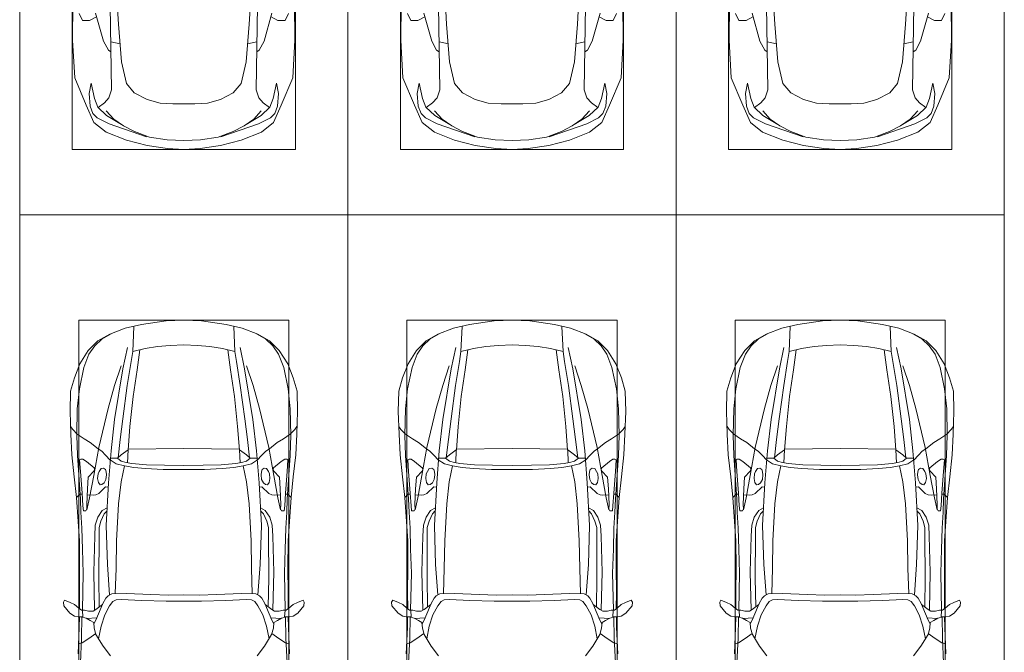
# Model space of a CAD drawing. Header units: millimetres. Extents: x -32229 to 291619, y -13689 to 125138.
# Tile 66 of 256: x -12665 to -5165, y 101019 to 105838. Entities that reach past the tile are written whole.
import ezdxf

# ---------------------------------------------------------------- set-up
doc = ezdxf.new("R2010")
doc.units = ezdxf.units.MM
doc.layers.add('A-DETL-GENF-OTLN', color=7, linetype='Continuous', lineweight=18)
doc.layers.add('C-PRKG-____-OTLN', color=7, linetype='Continuous', lineweight=18)

# ---------------------------------------------------------------- blocks, each defined once
blk = doc.blocks.new('АР_Машиноместо - 5300x2500_С-V37--02 ЭМ')
at = {"layer": 'A-DETL-GENF-OTLN', "color": 253, "lineweight": 13, "true_color": 0xaaaaaa}
for p, q in [((731.2, -3507.6), (752.2, -3845.6)), ((1768.8, -3507.6), (1747.8, -3845.6)), ((403.4, -3968), (405.6, -3688.5)), ((689.3, -3705.5), (699.7, -4345.5)), ((1810.7, -3705.5), (1800.3, -4345.5)), ((2096.6, -3968), (2094.4, -3688.5)), ((453.1, -3766.3), (478.4, -3819.3)), ((478.4, -3819.3), (532.5, -3818.1)), ((532.5, -3818.1), (585.5, -3790.5)), ((578.7, -3762.9), (638.7, -3975.4)), ((1921.3, -3762.9), (1861.3, -3975.4)), ((1967.5, -3818.1), (1914.5, -3790.5)), ((2021.6, -3819.3), (1967.5, -3818.1)), ((2046.9, -3766.3), (2021.6, -3819.3)), ((752.2, -3845.6), (774.4, -4132.9)), ((1747.8, -3845.6), (1725.6, -4132.9)), ((419.6, -4254.2), (403.4, -3968)), ((2080.4, -4254.2), (2096.6, -3968)), ((638.7, -3975.4), (675.2, -4045.5)), ((675.2, -4045.5), (694.6, -4057.6)), ((1824.8, -4045.5), (1805.4, -4057.6)), ((1861.3, -3975.4), (1824.8, -4045.5)), ((774.4, -4132.9), (812.5, -4298.9)), ((1725.6, -4132.9), (1687.5, -4298.9)), ((507.1, -4462.6), (419.6, -4254.2)), ((1992.9, -4462.6), (2080.4, -4254.2)), ((543.7, -4295.1), (528.4, -4374.7)), ((569.5, -4413.1), (543.7, -4295.1)), ((699.7, -4345.5), (679.6, -4406.3)), ((812.5, -4298.9), (872.7, -4370.2)), ((1687.5, -4298.9), (1627.3, -4370.2)), ((1800.3, -4345.5), (1820.4, -4406.3)), ((1930.5, -4413.1), (1956.3, -4295.1)), ((1956.3, -4295.1), (1971.6, -4374.7)), ((528.4, -4374.7), (536.4, -4471.4)), ((594.6, -4479.3), (569.5, -4413.1)), ((679.6, -4406.3), (645, -4445.5)), ((872.7, -4370.2), (970.5, -4419.3)), ((970.5, -4419.3), (1069.6, -4447.3)), ((1529.5, -4419.3), (1430.4, -4447.3)), ((1627.3, -4370.2), (1529.5, -4419.3)), ((1820.4, -4406.3), (1855, -4445.5)), ((1905.4, -4479.3), (1930.5, -4413.1)), ((1971.6, -4374.7), (1963.6, -4471.4)), ((565.9, -4595.1), (507.1, -4462.6)), ((536.4, -4471.4), (557.5, -4525.7)), ((661.8, -4543.1), (594.6, -4479.3)), ((645, -4445.5), (597.3, -4481.4)), ((1069.6, -4447.3), (1167.1, -4453.2)), ((1167.1, -4453.2), (1250, -4453.9)), ((1332.9, -4453.2), (1250, -4453.9)), ((1430.4, -4447.3), (1332.9, -4453.2)), ((1838.2, -4543.1), (1905.4, -4479.3)), ((1855, -4445.5), (1902.7, -4481.4)), ((1934.1, -4595.1), (1992.9, -4462.6)), ((1963.6, -4471.4), (1942.5, -4525.7)), ((557.5, -4525.7), (590.7, -4560.1)), ((590.7, -4560.1), (680.7, -4606.5)), ((717.1, -4568.9), (659.6, -4505.3)), ((788.5, -4617.7), (661.8, -4543.1)), ((791.3, -4619.7), (717.1, -4568.9)), ((1708.7, -4619.7), (1782.9, -4568.9)), ((1711.5, -4617.7), (1838.2, -4543.1)), ((1782.9, -4568.9), (1840.4, -4505.3)), ((1909.3, -4560.1), (1819.3, -4606.5)), ((1942.5, -4525.7), (1909.3, -4560.1)), ((659.1, -4669.9), (565.9, -4595.1)), ((680.7, -4606.5), (967, -4703.6)), ((873.9, -4665.1), (791.3, -4619.7)), ((1819.3, -4606.5), (1533, -4703.6)), ((1626.1, -4665.1), (1708.7, -4619.7)), ((1840.9, -4669.9), (1934.1, -4595.1)), ((812.7, -4729.4), (659.1, -4669.9)), ((988.2, -4706.7), (873.9, -4665.1)), ((1122.2, -4726.4), (988.2, -4706.7)), ((1377.8, -4726.4), (1511.8, -4706.7)), ((1511.8, -4706.7), (1626.1, -4665.1)), ((1687.3, -4729.4), (1840.9, -4669.9)), ((970.2, -4771.8), (812.7, -4729.4)), ((1126.4, -4794.1), (970.2, -4771.8)), ((1250, -4731.7), (1122.2, -4726.4)), ((1250, -4800), (1126.4, -4794.1)), ((1250, -4731.7), (1377.8, -4726.4)), ((1250, -4800), (1373.6, -4794.1)), ((1373.6, -4794.1), (1529.8, -4771.8)), ((1529.8, -4771.8), (1687.3, -4729.4))]:
    blk.add_line(p, q, dxfattribs=at)
at = {"layer": 'A-DETL-GENF-OTLN', "color": 254, "lineweight": 13, "true_color": 0xd4d4d4}
for p, q in [((694.6, -3980.4), (765.1, -3996.8)), ((1805.4, -3980.4), (1734.9, -3996.8))]:
    blk.add_line(p, q, dxfattribs=at)
at = {"layer": 'C-PRKG-____-OTLN', "color": 253, "lineweight": 13, "true_color": 0xaaaaaa}
for p, q in [((0, 0), (0, -5300)), ((2500, 0), (2500, -5300)), ((400, -500), (400, -4800)), ((2100, -500), (2100, -4800)), ((400, -4800), (2100, -4800)), ((2500, -5300), (0, -5300))]:
    blk.add_line(p, q, dxfattribs=at)
blk = doc.blocks.new('АР_Машиноместо - 4900x2400_М__5300х2500_-V39--02 ЭМ')
at = {"layer": 'A-DETL-GENF-OTLN', "color": 253, "lineweight": 13, "true_color": 0xaaaaaa}
for p, q in [((804.4, 4436.7), (686, 4391.6)), ((927, 4466.6), (804.4, 4436.7)), ((861.2, 4260.3), (869.3, 4451.1)), ((1114.6, 4493), (927, 4466.6)), ((1250, 4500), (1114.6, 4493)), ((1250, 4500), (1385.4, 4493)), ((1385.4, 4493), (1573, 4466.6)), ((1573, 4466.6), (1695.6, 4436.7)), ((1638.8, 4260.3), (1630.7, 4451.1)), ((1695.6, 4436.7), (1814, 4391.6)), ((686, 4391.6), (596.3, 4340.6)), ((1814, 4391.6), (1903.7, 4340.6)), ((596.3, 4340.6), (522.5, 4267.9)), ((955.5, 4283.9), (861, 4259.4)), ((1050.4, 4297.3), (955.5, 4283.9)), ((1146, 4306.7), (1050.4, 4297.3)), ((1250, 4312), (1146, 4306.7)), ((1250, 4312), (1354, 4306.7)), ((1354, 4306.7), (1449.6, 4297.3)), ((1449.6, 4297.3), (1544.5, 4283.9)), ((1544.5, 4283.9), (1639, 4259.4)), ((1903.7, 4340.6), (1977.5, 4267.9)), ((522.5, 4267.9), (458.6, 4167)), ((914, 4272.5), (893.6, 4121.6)), ((1586, 4272.5), (1606.4, 4121.6)), ((1977.5, 4267.9), (2041.4, 4167)), ((458.6, 4167), (416.4, 4059.2)), ((2041.4, 4167), (2083.6, 4059.2)), ((416.4, 4059.2), (387.4, 3958.4)), ((893.6, 4121.6), (863.9, 3917.5)), ((1606.4, 4121.6), (1636.1, 3917.5)), ((2083.6, 4059.2), (2112.6, 3958.4)), ((387.4, 3958.4), (384, 3802.9)), ((863.9, 3917.5), (840.1, 3687.8)), ((1636.1, 3917.5), (1659.9, 3687.8)), ((2112.6, 3958.4), (2116, 3802.9)), ((384, 3802.9), (390.2, 3630)), ((2116, 3802.9), (2109.8, 3630)), ((403.8, 3665.5), (388.1, 3688.4)), ((840.1, 3687.8), (826.6, 3509.6)), ((1659.9, 3687.8), (1673.4, 3509.6)), ((2096.2, 3665.5), (2111.9, 3688.4)), ((390.2, 3630), (397.1, 3474.2)), ((438.6, 3629.8), (403.8, 3665.5)), ((491.4, 3594.2), (438.6, 3629.8)), ((2008.6, 3594.2), (2061.4, 3629.8)), ((2061.4, 3629.8), (2096.2, 3665.5)), ((2109.8, 3630), (2102.9, 3474.2)), ((537.9, 3567), (491.4, 3594.2)), ((598.3, 3518.6), (537.9, 3567)), ((1901.7, 3518.6), (1962.1, 3567)), ((1962.1, 3567), (2008.6, 3594.2)), ((397.1, 3474.2), (415.7, 3305.9)), ((624.9, 3501.2), (598.3, 3518.6)), ((654.7, 3470.4), (624.9, 3501.2)), ((690.2, 3433.7), (654.7, 3470.4)), ((676.4, 3260.1), (695.7, 3502.8)), ((744.3, 3447), (773.2, 3472.4)), ((773.2, 3472.4), (825.6, 3512.1)), ((825.6, 3512.1), (821, 3413)), ((1250, 3520.1), (827.2, 3517.2)), ((1250, 3520.1), (1672.8, 3517.2)), ((1674.4, 3512.1), (1679, 3413)), ((1726.8, 3472.4), (1674.4, 3512.1)), ((1755.7, 3447), (1726.8, 3472.4)), ((1823.6, 3260.1), (1804.3, 3502.8)), ((1809.8, 3433.7), (1845.3, 3470.4)), ((1845.3, 3470.4), (1875.1, 3501.2)), ((1875.1, 3501.2), (1901.7, 3518.6)), ((2102.9, 3474.2), (2084.3, 3305.9)), ((456.6, 3434.5), (466.2, 3441.1)), ((462.2, 3347.3), (456.6, 3434.5)), ((466.2, 3441.1), (481.5, 3439.1)), ((481.5, 3439.1), (508, 3422.8)), ((508, 3422.8), (566.8, 3375.1)), ((566.8, 3375.1), (569.7, 3360.7)), ((744.1, 3447.2), (691.3, 3447.2)), ((773, 3424.2), (744.1, 3447.2)), ((811.1, 3414.8), (773, 3424.2)), ((853.3, 3407.2), (811.1, 3414.8)), ((965.3, 3397.8), (853.3, 3407.2)), ((1102.5, 3394.3), (965.3, 3397.8)), ((1250, 3391.3), (1102.5, 3394.3)), ((1250, 3391.3), (1397.5, 3394.3)), ((1397.5, 3394.3), (1534.7, 3397.8)), ((1534.7, 3397.8), (1646.7, 3407.2)), ((1646.7, 3407.2), (1688.9, 3414.8)), ((1688.9, 3414.8), (1727, 3424.2)), ((1727, 3424.2), (1755.7, 3447)), ((1755.7, 3447.2), (1808.7, 3447.2)), ((1933.2, 3375.1), (1930.3, 3360.7)), ((1992, 3422.8), (1933.2, 3375.1)), ((2018.5, 3439.1), (1992, 3422.8)), ((2033.8, 3441.1), (2018.5, 3439.1)), ((2043.4, 3434.5), (2033.8, 3441.1)), ((2037.8, 3347.3), (2043.4, 3434.5)), ((415.7, 3305.9), (432.8, 3149.3)), ((474.8, 3179.9), (462.2, 3347.3)), ((522.2, 3303.2), (515.3, 3213.7)), ((564.6, 3349.7), (522.2, 3303.2)), ((569.7, 3360.7), (564.6, 3349.7)), ((593.6, 3292.5), (597.1, 3327.4)), ((597.1, 3327.4), (605.2, 3346.8)), ((605.2, 3346.8), (620, 3369.3)), ((620, 3369.3), (638.7, 3372.5)), ((638.7, 3372.5), (654.1, 3360.7)), ((654.1, 3360.7), (658.7, 3344.5)), ((661.1, 3321.2), (657.2, 3286.3)), ((658.7, 3344.5), (661.1, 3321.2)), ((1841.3, 3344.5), (1838.9, 3321.2)), ((1838.9, 3321.2), (1842.8, 3286.3)), ((1845.9, 3360.7), (1841.3, 3344.5)), ((1861.3, 3372.5), (1845.9, 3360.7)), ((1880, 3369.3), (1861.3, 3372.5)), ((1894.8, 3346.8), (1880, 3369.3)), ((1902.9, 3327.4), (1894.8, 3346.8)), ((1906.4, 3292.5), (1902.9, 3327.4)), ((1930.3, 3360.7), (1935.4, 3349.7)), ((1935.4, 3349.7), (1977.8, 3303.2)), ((1977.8, 3303.2), (1984.7, 3213.7)), ((2025.2, 3179.9), (2037.8, 3347.3)), ((2084.3, 3305.9), (2067.1, 3148.3)), ((599.8, 3262.3), (593.6, 3292.5)), ((612.1, 3245.7), (599.8, 3262.3)), ((654.5, 3228.1), (601.7, 3179.4)), ((626.8, 3246.1), (612.1, 3245.7)), ((643.2, 3259.9), (626.8, 3246.1)), ((657.2, 3286.3), (643.2, 3259.9)), ((674.6, 3227.6), (654.5, 3228.1)), ((659.3, 2936), (676.4, 3260.1)), ((1840.7, 2936), (1823.6, 3260.1)), ((1825.4, 3227.6), (1845.5, 3228.1)), ((1842.8, 3286.3), (1856.8, 3259.9)), ((1845.5, 3228.1), (1898.3, 3179.4)), ((1856.8, 3259.9), (1873.2, 3246.1)), ((1873.2, 3246.1), (1887.9, 3245.7)), ((1887.9, 3245.7), (1900.2, 3262.3)), ((1900.2, 3262.3), (1906.4, 3292.5)), ((456.9, 3174.2), (432.9, 3148.3)), ((475.2, 3173.5), (456.9, 3174.2)), ((480.8, 3085), (474.8, 3179.9)), ((515.3, 3213.7), (510.9, 3094.6)), ((558.4, 3165.4), (513.6, 3168)), ((579.5, 3167.7), (558.4, 3165.4)), ((601.7, 3179.4), (579.5, 3167.7)), ((1898.3, 3179.4), (1920.5, 3167.7)), ((1920.5, 3167.7), (1941.6, 3165.4)), ((1941.6, 3165.4), (1986.4, 3168)), ((1984.7, 3213.7), (1989.1, 3094.6)), ((2019.2, 3085), (2025.2, 3179.9)), ((2024.8, 3173.5), (2043.1, 3174.2)), ((2043.1, 3174.2), (2067.1, 3148.3)), ((432.8, 3149.3), (446, 2964.8)), ((485.6, 3046.1), (480.8, 3085)), ((510.9, 3094.6), (512.2, 3061.4)), ((1989.1, 3094.6), (1987.8, 3061.4)), ((2014.4, 3046.1), (2019.2, 3085)), ((2067.2, 3149.3), (2054, 2964.8)), ((504.5, 3046.6), (485.6, 3046.1)), ((512.2, 3061.4), (504.5, 3046.6)), ((643.6, 3024.6), (618.7, 2966.7)), ((665.1, 3046.1), (643.6, 3024.6)), ((1834.9, 3046.1), (1856.4, 3024.6)), ((1856.4, 3024.6), (1881.3, 2966.7)), ((1987.8, 3061.4), (1995.5, 3046.6)), ((1995.5, 3046.6), (2014.4, 3046.1)), ((446, 2964.8), (456.1, 2818.3)), ((618.7, 2966.7), (604.4, 2919.4)), ((667.8, 2638.3), (659.3, 2936)), ((1832.2, 2638.3), (1840.7, 2936)), ((1881.3, 2966.7), (1895.6, 2919.4)), ((2054, 2964.8), (2043.9, 2818.3)), ((604.4, 2850.8), (603.5, 2534.3)), ((604.4, 2919.4), (604.4, 2850.8)), ((1895.6, 2919.4), (1895.6, 2850.8)), ((1895.6, 2850.8), (1896.5, 2534.3)), ((456.1, 2818.3), (456.8, 2613.6)), ((2043.9, 2818.3), (2043.2, 2613.6)), ((684.8, 2406.5), (667.8, 2638.3)), ((1815.2, 2406.5), (1832.2, 2638.3)), ((456.8, 2613.6), (454.5, 2423.6)), ((2043.2, 2613.6), (2045.5, 2423.6)), ((603.5, 2534.3), (606.1, 2314.9)), ((1896.5, 2534.3), (1893.9, 2314.9)), ((454.5, 2423.6), (456, 2301.1)), ((700.6, 2415.4), (672.8, 2399.7)), ((813.8, 2416.7), (700.6, 2415.4)), ((999.2, 2409.3), (813.8, 2416.7)), ((1132.7, 2404.6), (999.2, 2409.3)), ((1250, 2406.6), (1132.7, 2404.6)), ((1250, 2406.6), (1367.3, 2404.6)), ((1367.3, 2404.6), (1500.8, 2409.3)), ((1500.8, 2409.3), (1686.2, 2416.7)), ((1686.2, 2416.7), (1799.4, 2415.4)), ((1799.4, 2415.4), (1827.2, 2399.7)), ((2045.5, 2423.6), (2044, 2301.1)), ((341.2, 2366.2), (333.1, 2350.6)), ((333.1, 2350.6), (335.2, 2322.3)), ((384.4, 2347.9), (341.2, 2366.2)), ((417.4, 2333.8), (384.4, 2347.9)), ((449.8, 2306.1), (417.4, 2333.8)), ((630.6, 2332.9), (580.6, 2296)), ((633.8, 2340.5), (600.8, 2263)), ((656.7, 2380.3), (633.8, 2340.5)), ((672.8, 2399.7), (656.7, 2380.3)), ((710, 2355.4), (685.1, 2322.3)), ((734.3, 2368.8), (710, 2355.4)), ((772.7, 2371.5), (734.3, 2368.8)), ((929.1, 2364.1), (772.7, 2371.5)), ((1115.2, 2358.7), (929.1, 2364.1)), ((1250, 2357.8), (1115.2, 2358.7)), ((1250, 2357.8), (1384.8, 2358.7)), ((1384.8, 2358.7), (1570.9, 2364.1)), ((1570.9, 2364.1), (1727.3, 2371.5)), ((1727.3, 2371.5), (1765.7, 2368.8)), ((1765.7, 2368.8), (1790, 2355.4)), ((1790, 2355.4), (1814.9, 2322.3)), ((1827.2, 2399.7), (1843.3, 2380.3)), ((1843.3, 2380.3), (1866.2, 2340.5)), ((1866.2, 2340.5), (1899.2, 2263)), ((1869.4, 2332.9), (1919.4, 2296)), ((2050.2, 2306.1), (2082.6, 2333.8)), ((2082.6, 2333.8), (2115.6, 2347.9)), ((2115.6, 2347.9), (2158.8, 2366.2)), ((2158.8, 2366.2), (2166.9, 2350.6)), ((2166.9, 2350.6), (2164.8, 2322.3)), ((335.2, 2322.3), (381.7, 2266.4)), ((381.7, 2266.4), (417.4, 2243.4)), ((470, 2290), (449.8, 2306.1)), ((493.6, 2288.6), (470, 2290)), ((482, 2235.6), (479.1, 2288.7)), ((523.3, 2281.2), (493.6, 2288.6)), ((559, 2282.6), (523.3, 2281.2)), ((580.6, 2296), (559, 2282.6)), ((600.8, 2263), (579.9, 2213.8)), ((647.3, 2254.2), (619.7, 2168.6)), ((685.1, 2322.3), (647.3, 2254.2)), ((1814.9, 2322.3), (1852.7, 2254.2)), ((1852.7, 2254.2), (1880.3, 2168.6)), ((1899.2, 2263), (1920.1, 2213.8)), ((1919.4, 2296), (1941, 2282.6)), ((1941, 2282.6), (1976.7, 2281.2)), ((1976.7, 2281.2), (2006.4, 2288.6)), ((2006.4, 2288.6), (2030, 2290)), ((2018, 2235.6), (2020.9, 2288.7)), ((2030, 2290), (2050.2, 2306.1)), ((2118.3, 2266.4), (2082.6, 2243.4)), ((2164.8, 2322.3), (2118.3, 2266.4)), ((417.4, 2243.4), (445.1, 2238.7)), ((445.1, 2238.7), (481.8, 2239.5)), ((453, 2159.1), (455, 2238.9)), ((505.1, 2230), (467.5, 2239.2)), ((536.7, 2211.8), (505.1, 2230)), ((586.6, 2231.3), (510.1, 2227.1)), ((564.3, 2195.4), (536.7, 2211.8)), ((567.1, 2153.8), (564.3, 2195.4)), ((579.9, 2213.8), (564.9, 2186.5)), ((1913.4, 2231.3), (1989.9, 2227.1)), ((1920.1, 2213.8), (1935.1, 2186.5)), ((1932.9, 2153.8), (1935.7, 2195.4)), ((1935.7, 2195.4), (1963.3, 2211.8)), ((1963.3, 2211.8), (1994.9, 2230)), ((1994.9, 2230), (2032.5, 2239.2)), ((2054.9, 2238.7), (2018.2, 2239.5)), ((2047, 2159.1), (2045, 2238.9)), ((2082.6, 2243.4), (2054.9, 2238.7)), ((444.9, 1956.8), (453, 2159.1)), ((578.8, 2112.6), (525.5, 2074.6)), ((580.7, 2105.7), (567.1, 2153.8)), ((634.6, 2015), (580.7, 2105.7)), ((619.7, 2168.6), (600.3, 2072.7)), ((1865.4, 2015), (1919.3, 2105.7)), ((1880.3, 2168.6), (1899.7, 2072.7)), ((1919.3, 2105.7), (1932.9, 2153.8)), ((1921.2, 2112.6), (1974.5, 2074.6)), ((2055.1, 1956.8), (2047, 2159.1)), ((475.1, 2041), (447.5, 2034.4)), ((525.5, 2074.6), (475.1, 2041)), ((1974.5, 2074.6), (2024.9, 2041)), ((2024.9, 2041), (2052.5, 2034.4)), ((690.7, 1941.6), (634.6, 2015)), ((1809.3, 1941.6), (1865.4, 2015))]:
    blk.add_line(p, q, dxfattribs=at)
at = {"layer": 'A-DETL-GENF-OTLN', "color": 254, "lineweight": 13, "true_color": 0xd4d4d4}
for p, q in [((625, 4354.8), (571.5, 4303.1)), ((696.3, 4395.8), (625, 4354.8)), ((1803.7, 4395.8), (1875, 4354.8)), ((1875, 4354.8), (1928.5, 4303.1)), ((571.5, 4303.1), (527.8, 4239.8)), ((786.9, 4128.3), (821.1, 4289.8)), ((1713.1, 4128.3), (1678.9, 4289.8)), ((1928.5, 4303.1), (1972.2, 4239.8)), ((527.8, 4239.8), (488.6, 4138.1)), ((849, 4182.8), (861.2, 4260.3)), ((1651, 4182.8), (1638.8, 4260.3)), ((1972.2, 4239.8), (2011.4, 4138.1)), ((488.6, 4138.1), (454.7, 3976.8)), ((722.7, 4001.8), (771.7, 4149.8)), ((723.2, 3741.5), (786.9, 4128.3)), ((819.4, 4000.8), (849, 4182.8)), ((1680.6, 4000.8), (1651, 4182.8)), ((1776.8, 3741.5), (1713.1, 4128.3)), ((1777.3, 4001.8), (1728.3, 4149.8)), ((2011.4, 4138.1), (2045.3, 3976.8)), ((454.7, 3976.8), (438.6, 3823.4)), ((673.6, 3827.1), (722.7, 4001.8)), ((785.7, 3746.6), (819.4, 4000.8)), ((1714.3, 3746.6), (1680.6, 4000.8)), ((1826.4, 3827.1), (1777.3, 4001.8)), ((2045.3, 3976.8), (2061.4, 3823.4)), ((602.3, 3530.2), (673.6, 3827.1)), ((1897.7, 3530.2), (1826.4, 3827.1)), ((438.6, 3823.4), (434.2, 3623.7)), ((2061.4, 3823.4), (2065.8, 3623.7)), ((695.7, 3502.8), (723.2, 3741.5)), ((765.5, 3589.1), (785.7, 3746.6)), ((1734.5, 3589.1), (1714.3, 3746.6)), ((1804.3, 3502.8), (1776.8, 3741.5)), ((434.2, 3623.7), (439.5, 3468.5)), ((2065.8, 3623.7), (2060.5, 3468.5)), ((564, 3316.2), (602.3, 3530.2)), ((749.1, 3450.8), (765.5, 3589.1)), ((1750.9, 3450.8), (1734.5, 3589.1)), ((1936, 3316.2), (1897.7, 3530.2)), ((439.5, 3468.5), (462, 3136.6)), ((2060.5, 3468.5), (2038, 3136.6)), ((734.6, 3405.8), (688.5, 3435.5)), ((797.1, 3388.2), (734.6, 3405.8)), ((771.7, 3268.5), (797.1, 3388.2)), ((870, 3377.1), (797.1, 3388.2)), ((957.1, 3368.9), (870, 3377.1)), ((1542.9, 3368.9), (1630, 3377.1)), ((1630, 3377.1), (1702.9, 3388.2)), ((1702.9, 3388.2), (1765.4, 3405.8)), ((1728.3, 3268.5), (1702.9, 3388.2)), ((1765.4, 3405.8), (1811.5, 3435.5)), ((532.7, 3145.9), (564, 3316.2)), ((1093.5, 3360.7), (957.1, 3368.9)), ((1250, 3360.7), (1093.5, 3360.7)), ((1250, 3360.7), (1406.5, 3360.7)), ((1406.5, 3360.7), (1542.9, 3368.9)), ((1967.3, 3145.9), (1936, 3316.2)), ((752.8, 3099), (771.7, 3268.5)), ((1747.2, 3099), (1728.3, 3268.5)), ((462, 3136.6), (466.3, 3036.3)), ((512.5, 3053.2), (532.7, 3145.9)), ((737.8, 2818.3), (752.8, 3099)), ((1762.2, 2818.3), (1747.2, 3099)), ((1987.5, 3053.2), (1967.3, 3145.9)), ((2038, 3136.6), (2033.7, 3036.3)), ((466.3, 3036.3), (473.9, 2913.7)), ((595.2, 2997.9), (629, 3048.1)), ((629, 3048.1), (666.7, 3069.7)), ((1871, 3048.1), (1833.3, 3069.7)), ((1904.8, 2997.9), (1871, 3048.1)), ((2033.7, 3036.3), (2026.1, 2913.7)), ((571.6, 2853.3), (575.7, 2937.4)), ((575.7, 2937.4), (595.2, 2997.9)), ((1924.3, 2937.4), (1904.8, 2997.9)), ((1928.4, 2853.3), (1924.3, 2937.4)), ((473.9, 2913.7), (477.8, 2754.7)), ((564.4, 2580.5), (571.6, 2853.3)), ((1935.6, 2580.5), (1928.4, 2853.3)), ((2026.1, 2913.7), (2022.2, 2754.7)), ((733.8, 2606.7), (737.8, 2818.3)), ((1766.2, 2606.7), (1762.2, 2818.3)), ((477.8, 2754.7), (483.3, 2571.4)), ((2022.2, 2754.7), (2016.7, 2571.4)), ((483.3, 2571.4), (478, 2290)), ((570.6, 2291.4), (564.4, 2580.5)), ((728.4, 2415.7), (733.8, 2606.7)), ((1771.6, 2415.7), (1766.2, 2606.7)), ((1929.4, 2291.4), (1935.6, 2580.5)), ((2016.7, 2571.4), (2022, 2290)), ((471.8, 2077.7), (474.5, 2239.3)), ((2028.2, 2077.7), (2025.5, 2239.3)), ((462.8, 1889.5), (471.8, 2077.7)), ((2037.2, 1889.5), (2028.2, 2077.7))]:
    blk.add_line(p, q, dxfattribs=at)
at = {"layer": 'C-PRKG-____-OTLN', "color": 253, "lineweight": 13, "true_color": 0xaaaaaa}
for p, q in [((2500, 5300), (0, 5300)), ((0, 0), (0, 5300)), ((2500, 0), (2500, 5300)), ((450, 4500), (2050, 4500)), ((450, 800), (450, 4500)), ((2050, 800), (2050, 4500))]:
    blk.add_line(p, q, dxfattribs=at)
blk = doc.blocks.new('АР_Машиноместо - 4900x2400_М__5300х2500_-2211001--02 ЭМ')
at = {"layer": 'A-DETL-GENF-OTLN', "color": 254, "lineweight": 13, "true_color": 0xd4d4d4}
for p, q in [((462.8, -1889.5), (471.8, -2077.7)), ((2037.2, -1889.5), (2028.2, -2077.7)), ((471.8, -2077.7), (474.5, -2239.3)), ((2028.2, -2077.7), (2025.5, -2239.3)), ((483.3, -2571.4), (478, -2290)), ((570.6, -2291.4), (564.4, -2580.5)), ((1929.4, -2291.4), (1935.6, -2580.5)), ((2016.7, -2571.4), (2022, -2290)), ((728.4, -2415.7), (733.8, -2606.7)), ((1771.6, -2415.7), (1766.2, -2606.7)), ((477.8, -2754.7), (483.3, -2571.4)), ((564.4, -2580.5), (571.6, -2853.3)), ((733.8, -2606.7), (737.8, -2818.3)), ((1766.2, -2606.7), (1762.2, -2818.3)), ((1935.6, -2580.5), (1928.4, -2853.3)), ((2022.2, -2754.7), (2016.7, -2571.4)), ((473.9, -2913.7), (477.8, -2754.7)), ((2026.1, -2913.7), (2022.2, -2754.7)), ((737.8, -2818.3), (752.8, -3099)), ((1762.2, -2818.3), (1747.2, -3099)), ((466.3, -3036.3), (473.9, -2913.7)), ((571.6, -2853.3), (575.7, -2937.4)), ((1928.4, -2853.3), (1924.3, -2937.4)), ((2033.7, -3036.3), (2026.1, -2913.7)), ((575.7, -2937.4), (595.2, -2997.9)), ((595.2, -2997.9), (629, -3048.1)), ((1904.8, -2997.9), (1871, -3048.1)), ((1924.3, -2937.4), (1904.8, -2997.9)), ((462, -3136.6), (466.3, -3036.3)), ((512.5, -3053.2), (532.7, -3145.9)), ((629, -3048.1), (666.7, -3069.7)), ((1871, -3048.1), (1833.3, -3069.7)), ((1987.5, -3053.2), (1967.3, -3145.9)), ((2038, -3136.6), (2033.7, -3036.3)), ((439.5, -3468.5), (462, -3136.6)), ((532.7, -3145.9), (564, -3316.2)), ((752.8, -3099), (771.7, -3268.5)), ((1747.2, -3099), (1728.3, -3268.5)), ((1967.3, -3145.9), (1936, -3316.2)), ((2060.5, -3468.5), (2038, -3136.6)), ((771.7, -3268.5), (797.1, -3388.2)), ((1728.3, -3268.5), (1702.9, -3388.2)), ((564, -3316.2), (602.3, -3530.2)), ((957.1, -3368.9), (870, -3377.1)), ((1093.5, -3360.7), (957.1, -3368.9)), ((1250, -3360.7), (1093.5, -3360.7)), ((1250, -3360.7), (1406.5, -3360.7)), ((1406.5, -3360.7), (1542.9, -3368.9)), ((1542.9, -3368.9), (1630, -3377.1)), ((1936, -3316.2), (1897.7, -3530.2)), ((734.6, -3405.8), (688.5, -3435.5)), ((797.1, -3388.2), (734.6, -3405.8)), ((870, -3377.1), (797.1, -3388.2)), ((1630, -3377.1), (1702.9, -3388.2)), ((1702.9, -3388.2), (1765.4, -3405.8)), ((1765.4, -3405.8), (1811.5, -3435.5)), ((434.2, -3623.7), (439.5, -3468.5)), ((695.7, -3502.8), (723.2, -3741.5)), ((749.1, -3450.8), (765.5, -3589.1)), ((1750.9, -3450.8), (1734.5, -3589.1)), ((1804.3, -3502.8), (1776.8, -3741.5)), ((2065.8, -3623.7), (2060.5, -3468.5)), ((602.3, -3530.2), (673.6, -3827.1)), ((765.5, -3589.1), (785.7, -3746.6)), ((1734.5, -3589.1), (1714.3, -3746.6)), ((1897.7, -3530.2), (1826.4, -3827.1)), ((438.6, -3823.4), (434.2, -3623.7)), ((2061.4, -3823.4), (2065.8, -3623.7)), ((723.2, -3741.5), (786.9, -4128.3)), ((785.7, -3746.6), (819.4, -4000.8)), ((1714.3, -3746.6), (1680.6, -4000.8)), ((1776.8, -3741.5), (1713.1, -4128.3)), ((454.7, -3976.8), (438.6, -3823.4)), ((2045.3, -3976.8), (2061.4, -3823.4)), ((673.6, -3827.1), (722.7, -4001.8)), ((1826.4, -3827.1), (1777.3, -4001.8)), ((488.6, -4138.1), (454.7, -3976.8)), ((722.7, -4001.8), (771.7, -4149.8)), ((819.4, -4000.8), (849, -4182.8)), ((1680.6, -4000.8), (1651, -4182.8)), ((1777.3, -4001.8), (1728.3, -4149.8)), ((2011.4, -4138.1), (2045.3, -3976.8)), ((527.8, -4239.8), (488.6, -4138.1)), ((786.9, -4128.3), (821.1, -4289.8)), ((849, -4182.8), (861.2, -4260.3)), ((1651, -4182.8), (1638.8, -4260.3)), ((1713.1, -4128.3), (1678.9, -4289.8)), ((1972.2, -4239.8), (2011.4, -4138.1)), ((571.5, -4303.1), (527.8, -4239.8)), ((1928.5, -4303.1), (1972.2, -4239.8)), ((625, -4354.8), (571.5, -4303.1)), ((1875, -4354.8), (1928.5, -4303.1)), ((696.3, -4395.8), (625, -4354.8)), ((1803.7, -4395.8), (1875, -4354.8))]:
    blk.add_line(p, q, dxfattribs=at)
at = {"layer": 'A-DETL-GENF-OTLN', "color": 253, "lineweight": 13, "true_color": 0xaaaaaa}
for p, q in [((690.7, -1941.6), (634.6, -2015)), ((1809.3, -1941.6), (1865.4, -2015)), ((444.9, -1956.8), (453, -2159.1)), ((634.6, -2015), (580.7, -2105.7)), ((1865.4, -2015), (1919.3, -2105.7)), ((2055.1, -1956.8), (2047, -2159.1)), ((475.1, -2041), (447.5, -2034.4)), ((525.5, -2074.6), (475.1, -2041)), ((578.8, -2112.6), (525.5, -2074.6)), ((619.7, -2168.6), (600.3, -2072.7)), ((1880.3, -2168.6), (1899.7, -2072.7)), ((1921.2, -2112.6), (1974.5, -2074.6)), ((1974.5, -2074.6), (2024.9, -2041)), ((2024.9, -2041), (2052.5, -2034.4)), ((453, -2159.1), (455, -2238.9)), ((567.1, -2153.8), (564.3, -2195.4)), ((580.7, -2105.7), (567.1, -2153.8)), ((647.3, -2254.2), (619.7, -2168.6)), ((1852.7, -2254.2), (1880.3, -2168.6)), ((1919.3, -2105.7), (1932.9, -2153.8)), ((1932.9, -2153.8), (1935.7, -2195.4)), ((2047, -2159.1), (2045, -2238.9)), ((381.7, -2266.4), (417.4, -2243.4)), ((417.4, -2243.4), (445.1, -2238.7)), ((445.1, -2238.7), (481.8, -2239.5)), ((505.1, -2230), (467.5, -2239.2)), ((482, -2235.6), (479.1, -2288.7)), ((536.7, -2211.8), (505.1, -2230)), ((586.6, -2231.3), (510.1, -2227.1)), ((564.3, -2195.4), (536.7, -2211.8)), ((579.9, -2213.8), (564.9, -2186.5)), ((600.8, -2263), (579.9, -2213.8)), ((1899.2, -2263), (1920.1, -2213.8)), ((1913.4, -2231.3), (1989.9, -2227.1)), ((1920.1, -2213.8), (1935.1, -2186.5)), ((1935.7, -2195.4), (1963.3, -2211.8)), ((1963.3, -2211.8), (1994.9, -2230)), ((1994.9, -2230), (2032.5, -2239.2)), ((2018, -2235.6), (2020.9, -2288.7)), ((2054.9, -2238.7), (2018.2, -2239.5)), ((2082.6, -2243.4), (2054.9, -2238.7)), ((2118.3, -2266.4), (2082.6, -2243.4)), ((333.1, -2350.6), (335.2, -2322.3)), ((335.2, -2322.3), (381.7, -2266.4)), ((449.8, -2306.1), (417.4, -2333.8)), ((470, -2290), (449.8, -2306.1)), ((454.5, -2423.6), (456, -2301.1)), ((493.6, -2288.6), (470, -2290)), ((523.3, -2281.2), (493.6, -2288.6)), ((559, -2282.6), (523.3, -2281.2)), ((580.6, -2296), (559, -2282.6)), ((630.6, -2332.9), (580.6, -2296)), ((633.8, -2340.5), (600.8, -2263)), ((603.5, -2534.3), (606.1, -2314.9)), ((685.1, -2322.3), (647.3, -2254.2)), ((710, -2355.4), (685.1, -2322.3)), ((1790, -2355.4), (1814.9, -2322.3)), ((1814.9, -2322.3), (1852.7, -2254.2)), ((1866.2, -2340.5), (1899.2, -2263)), ((1869.4, -2332.9), (1919.4, -2296)), ((1896.5, -2534.3), (1893.9, -2314.9)), ((1919.4, -2296), (1941, -2282.6)), ((1941, -2282.6), (1976.7, -2281.2)), ((1976.7, -2281.2), (2006.4, -2288.6)), ((2006.4, -2288.6), (2030, -2290)), ((2030, -2290), (2050.2, -2306.1)), ((2045.5, -2423.6), (2044, -2301.1)), ((2050.2, -2306.1), (2082.6, -2333.8)), ((2164.8, -2322.3), (2118.3, -2266.4)), ((2166.9, -2350.6), (2164.8, -2322.3)), ((341.2, -2366.2), (333.1, -2350.6)), ((384.4, -2347.9), (341.2, -2366.2)), ((417.4, -2333.8), (384.4, -2347.9)), ((656.7, -2380.3), (633.8, -2340.5)), ((672.8, -2399.7), (656.7, -2380.3)), ((700.6, -2415.4), (672.8, -2399.7)), ((734.3, -2368.8), (710, -2355.4)), ((772.7, -2371.5), (734.3, -2368.8)), ((929.1, -2364.1), (772.7, -2371.5)), ((1115.2, -2358.7), (929.1, -2364.1)), ((1250, -2357.8), (1115.2, -2358.7)), ((1250, -2357.8), (1384.8, -2358.7)), ((1384.8, -2358.7), (1570.9, -2364.1)), ((1570.9, -2364.1), (1727.3, -2371.5)), ((1727.3, -2371.5), (1765.7, -2368.8)), ((1765.7, -2368.8), (1790, -2355.4)), ((1799.4, -2415.4), (1827.2, -2399.7)), ((1827.2, -2399.7), (1843.3, -2380.3)), ((1843.3, -2380.3), (1866.2, -2340.5)), ((2082.6, -2333.8), (2115.6, -2347.9)), ((2115.6, -2347.9), (2158.8, -2366.2)), ((2158.8, -2366.2), (2166.9, -2350.6)), ((456.8, -2613.6), (454.5, -2423.6)), ((684.8, -2406.5), (667.8, -2638.3)), ((813.8, -2416.7), (700.6, -2415.4)), ((999.2, -2409.3), (813.8, -2416.7)), ((1132.7, -2404.6), (999.2, -2409.3)), ((1250, -2406.6), (1132.7, -2404.6)), ((1250, -2406.6), (1367.3, -2404.6)), ((1367.3, -2404.6), (1500.8, -2409.3)), ((1500.8, -2409.3), (1686.2, -2416.7)), ((1686.2, -2416.7), (1799.4, -2415.4)), ((1815.2, -2406.5), (1832.2, -2638.3)), ((2043.2, -2613.6), (2045.5, -2423.6)), ((604.4, -2850.8), (603.5, -2534.3)), ((1895.6, -2850.8), (1896.5, -2534.3)), ((456.1, -2818.3), (456.8, -2613.6)), ((2043.9, -2818.3), (2043.2, -2613.6)), ((667.8, -2638.3), (659.3, -2936)), ((1832.2, -2638.3), (1840.7, -2936)), ((446, -2964.8), (456.1, -2818.3)), ((2054, -2964.8), (2043.9, -2818.3)), ((604.4, -2919.4), (604.4, -2850.8)), ((618.7, -2966.7), (604.4, -2919.4)), ((1881.3, -2966.7), (1895.6, -2919.4)), ((1895.6, -2919.4), (1895.6, -2850.8)), ((432.8, -3149.3), (446, -2964.8)), ((643.6, -3024.6), (618.7, -2966.7)), ((659.3, -2936), (676.4, -3260.1)), ((1840.7, -2936), (1823.6, -3260.1)), ((1856.4, -3024.6), (1881.3, -2966.7)), ((2067.2, -3149.3), (2054, -2964.8)), ((485.6, -3046.1), (480.8, -3085)), ((504.5, -3046.6), (485.6, -3046.1)), ((512.2, -3061.4), (504.5, -3046.6)), ((510.9, -3094.6), (512.2, -3061.4)), ((665.1, -3046.1), (643.6, -3024.6)), ((1834.9, -3046.1), (1856.4, -3024.6)), ((1987.8, -3061.4), (1995.5, -3046.6)), ((1989.1, -3094.6), (1987.8, -3061.4)), ((1995.5, -3046.6), (2014.4, -3046.1)), ((2014.4, -3046.1), (2019.2, -3085)), ((415.7, -3305.9), (432.8, -3149.3)), ((456.9, -3174.2), (432.9, -3148.3)), ((480.8, -3085), (474.8, -3179.9)), ((515.3, -3213.7), (510.9, -3094.6)), ((1984.7, -3213.7), (1989.1, -3094.6)), ((2019.2, -3085), (2025.2, -3179.9)), ((2043.1, -3174.2), (2067.1, -3148.3)), ((2084.3, -3305.9), (2067.1, -3148.3)), ((475.2, -3173.5), (456.9, -3174.2)), ((474.8, -3179.9), (462.2, -3347.3)), ((558.4, -3165.4), (513.6, -3168)), ((522.2, -3303.2), (515.3, -3213.7)), ((579.5, -3167.7), (558.4, -3165.4)), ((601.7, -3179.4), (579.5, -3167.7)), ((654.5, -3228.1), (601.7, -3179.4)), ((1845.5, -3228.1), (1898.3, -3179.4)), ((1898.3, -3179.4), (1920.5, -3167.7)), ((1920.5, -3167.7), (1941.6, -3165.4)), ((1941.6, -3165.4), (1986.4, -3168)), ((1977.8, -3303.2), (1984.7, -3213.7)), ((2024.8, -3173.5), (2043.1, -3174.2)), ((2025.2, -3179.9), (2037.8, -3347.3)), ((599.8, -3262.3), (593.6, -3292.5)), ((593.6, -3292.5), (597.1, -3327.4)), ((612.1, -3245.7), (599.8, -3262.3)), ((626.8, -3246.1), (612.1, -3245.7)), ((643.2, -3259.9), (626.8, -3246.1)), ((657.2, -3286.3), (643.2, -3259.9)), ((674.6, -3227.6), (654.5, -3228.1)), ((661.1, -3321.2), (657.2, -3286.3)), ((676.4, -3260.1), (695.7, -3502.8)), ((1823.6, -3260.1), (1804.3, -3502.8)), ((1825.4, -3227.6), (1845.5, -3228.1)), ((1838.9, -3321.2), (1842.8, -3286.3)), ((1842.8, -3286.3), (1856.8, -3259.9)), ((1856.8, -3259.9), (1873.2, -3246.1)), ((1873.2, -3246.1), (1887.9, -3245.7)), ((1887.9, -3245.7), (1900.2, -3262.3)), ((1900.2, -3262.3), (1906.4, -3292.5)), ((1906.4, -3292.5), (1902.9, -3327.4)), ((397.1, -3474.2), (415.7, -3305.9)), ((462.2, -3347.3), (456.6, -3434.5)), ((564.6, -3349.7), (522.2, -3303.2)), ((569.7, -3360.7), (564.6, -3349.7)), ((566.8, -3375.1), (569.7, -3360.7)), ((597.1, -3327.4), (605.2, -3346.8)), ((605.2, -3346.8), (620, -3369.3)), ((620, -3369.3), (638.7, -3372.5)), ((638.7, -3372.5), (654.1, -3360.7)), ((654.1, -3360.7), (658.7, -3344.5)), ((658.7, -3344.5), (661.1, -3321.2)), ((1841.3, -3344.5), (1838.9, -3321.2)), ((1845.9, -3360.7), (1841.3, -3344.5)), ((1861.3, -3372.5), (1845.9, -3360.7)), ((1880, -3369.3), (1861.3, -3372.5)), ((1894.8, -3346.8), (1880, -3369.3)), ((1902.9, -3327.4), (1894.8, -3346.8)), ((1930.3, -3360.7), (1935.4, -3349.7)), ((1933.2, -3375.1), (1930.3, -3360.7)), ((1935.4, -3349.7), (1977.8, -3303.2)), ((2037.8, -3347.3), (2043.4, -3434.5)), ((2102.9, -3474.2), (2084.3, -3305.9)), ((456.6, -3434.5), (466.2, -3441.1)), ((466.2, -3441.1), (481.5, -3439.1)), ((481.5, -3439.1), (508, -3422.8)), ((508, -3422.8), (566.8, -3375.1)), ((690.2, -3433.7), (654.7, -3470.4)), ((744.1, -3447.2), (691.3, -3447.2)), ((773, -3424.2), (744.1, -3447.2)), ((744.3, -3447), (773.2, -3472.4)), ((811.1, -3414.8), (773, -3424.2)), ((853.3, -3407.2), (811.1, -3414.8)), ((825.6, -3512.1), (821, -3413)), ((965.3, -3397.8), (853.3, -3407.2)), ((1102.5, -3394.3), (965.3, -3397.8)), ((1250, -3391.3), (1102.5, -3394.3)), ((1250, -3391.3), (1397.5, -3394.3)), ((1397.5, -3394.3), (1534.7, -3397.8)), ((1534.7, -3397.8), (1646.7, -3407.2)), ((1646.7, -3407.2), (1688.9, -3414.8)), ((1674.4, -3512.1), (1679, -3413)), ((1688.9, -3414.8), (1727, -3424.2)), ((1755.7, -3447), (1726.8, -3472.4)), ((1727, -3424.2), (1755.7, -3447)), ((1755.7, -3447.2), (1808.7, -3447.2)), ((1809.8, -3433.7), (1845.3, -3470.4)), ((1992, -3422.8), (1933.2, -3375.1)), ((2018.5, -3439.1), (1992, -3422.8)), ((2033.8, -3441.1), (2018.5, -3439.1)), ((2043.4, -3434.5), (2033.8, -3441.1)), ((390.2, -3630), (397.1, -3474.2)), ((598.3, -3518.6), (537.9, -3567)), ((624.9, -3501.2), (598.3, -3518.6)), ((654.7, -3470.4), (624.9, -3501.2)), ((773.2, -3472.4), (825.6, -3512.1)), ((840.1, -3687.8), (826.6, -3509.6)), ((1250, -3520.1), (827.2, -3517.2)), ((1250, -3520.1), (1672.8, -3517.2)), ((1659.9, -3687.8), (1673.4, -3509.6)), ((1726.8, -3472.4), (1674.4, -3512.1)), ((1845.3, -3470.4), (1875.1, -3501.2)), ((1875.1, -3501.2), (1901.7, -3518.6)), ((1901.7, -3518.6), (1962.1, -3567)), ((2109.8, -3630), (2102.9, -3474.2)), ((491.4, -3594.2), (438.6, -3629.8)), ((537.9, -3567), (491.4, -3594.2)), ((1962.1, -3567), (2008.6, -3594.2)), ((2008.6, -3594.2), (2061.4, -3629.8)), ((384, -3802.9), (390.2, -3630)), ((403.8, -3665.5), (388.1, -3688.4)), ((438.6, -3629.8), (403.8, -3665.5)), ((2061.4, -3629.8), (2096.2, -3665.5)), ((2096.2, -3665.5), (2111.9, -3688.4)), ((2116, -3802.9), (2109.8, -3630)), ((863.9, -3917.5), (840.1, -3687.8)), ((1636.1, -3917.5), (1659.9, -3687.8)), ((387.4, -3958.4), (384, -3802.9)), ((2112.6, -3958.4), (2116, -3802.9)), ((416.4, -4059.2), (387.4, -3958.4)), ((893.6, -4121.6), (863.9, -3917.5)), ((1606.4, -4121.6), (1636.1, -3917.5)), ((2083.6, -4059.2), (2112.6, -3958.4)), ((458.6, -4167), (416.4, -4059.2)), ((914, -4272.5), (893.6, -4121.6)), ((1586, -4272.5), (1606.4, -4121.6)), ((2041.4, -4167), (2083.6, -4059.2)), ((522.5, -4267.9), (458.6, -4167)), ((1977.5, -4267.9), (2041.4, -4167)), ((596.3, -4340.6), (522.5, -4267.9)), ((955.5, -4283.9), (861, -4259.4)), ((861.2, -4260.3), (869.3, -4451.1)), ((1544.5, -4283.9), (1639, -4259.4)), ((1638.8, -4260.3), (1630.7, -4451.1)), ((1903.7, -4340.6), (1977.5, -4267.9)), ((686, -4391.6), (596.3, -4340.6)), ((1050.4, -4297.3), (955.5, -4283.9)), ((1146, -4306.7), (1050.4, -4297.3)), ((1250, -4312), (1146, -4306.7)), ((1250, -4312), (1354, -4306.7)), ((1354, -4306.7), (1449.6, -4297.3)), ((1449.6, -4297.3), (1544.5, -4283.9)), ((1814, -4391.6), (1903.7, -4340.6)), ((804.4, -4436.7), (686, -4391.6)), ((1695.6, -4436.7), (1814, -4391.6)), ((927, -4466.6), (804.4, -4436.7)), ((1114.6, -4493), (927, -4466.6)), ((1250, -4500), (1114.6, -4493)), ((1250, -4500), (1385.4, -4493)), ((1385.4, -4493), (1573, -4466.6)), ((1573, -4466.6), (1695.6, -4436.7))]:
    blk.add_line(p, q, dxfattribs=at)
at = {"layer": 'C-PRKG-____-OTLN', "color": 253, "lineweight": 13, "true_color": 0xaaaaaa}
for p, q in [((0, 0), (0, -5300)), ((2500, 0), (2500, -5300)), ((450, -800), (450, -4500)), ((2050, -800), (2050, -4500)), ((450, -4500), (2050, -4500)), ((2500, -5300), (0, -5300))]:
    blk.add_line(p, q, dxfattribs=at)
blk = doc.blocks.new('Наметкина 10_РД_АР_П_отсоединено_rvt-1--02 ЭМ')
at = {"layer": 'C-PRKG-____-OTLN', "color": 253, "lineweight": 13, "true_color": 0xaaaaaa}
for name, p in [('АР_Машиноместо - 5300x2500_С-V37--02 ЭМ', (-12664.7, 109650)), ('АР_Машиноместо - 5300x2500_С-V37--02 ЭМ', (-10164.7, 109650)), ('АР_Машиноместо - 5300x2500_С-V37--02 ЭМ', (-7664.7, 109650)), ('АР_Машиноместо - 4900x2400_М__5300х2500_-V39--02 ЭМ', (-12664.7, 99050)), ('АР_Машиноместо - 4900x2400_М__5300х2500_-V39--02 ЭМ', (-7664.7, 99050))]:
    blk.add_blockref(name, p, dxfattribs=at)
at = {"layer": 'C-PRKG-____-OTLN', "color": 253, "lineweight": 13, "true_color": 0xaaaaaa, "rotation": 180}
blk.add_blockref('АР_Машиноместо - 4900x2400_М__5300х2500_-2211001--02 ЭМ', (-7664.7, 99050), dxfattribs=at)

msp = doc.modelspace()

# ---------------------------------------------------------------- block references
at = {"lineweight": 5}
msp.add_blockref('Наметкина 10_РД_АР_П_отсоединено_rvt-1--02 ЭМ', (0, 0), dxfattribs=at)

doc.saveas('drawing.dxf')
